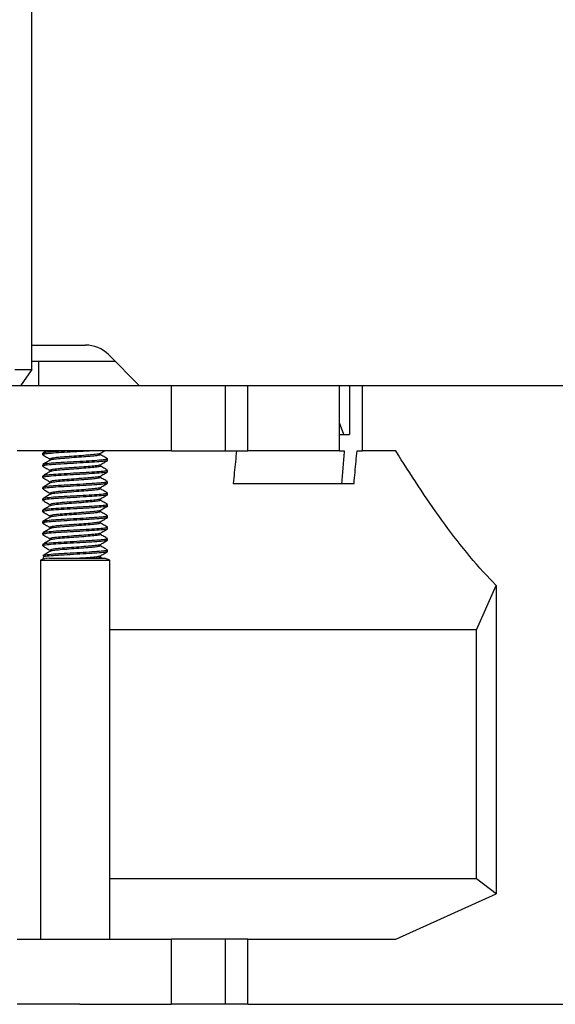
# Model space of a CAD drawing. Header units: millimetres. Extents: x 5 to 414, y 6 to 290.
# Tile 13 of 107: x 54.87 to 61.46, y 158.44 to 170.54. Entities that reach past the tile are written whole.
import ezdxf

# ---------------------------------------------------------------- set-up
doc = ezdxf.new("R2010")
doc.units = ezdxf.units.MM
doc.styles.add('SLDTEXTSTYLE0', font='TXT', dxfattribs={"width": 0.605})
doc.dimstyles.new('SLDDIMSTYLE1', dxfattribs={"dimtxt": 3.5, "dimasz": 3.5, "dimexe": 0, "dimexo": 0.0625, "dimgap": 0.875, "dimtad": 1, "dimdec": 0, "dimlfac": 5, "dimrnd": 1e-09, "dimzin": 12, "dimdsep": 46, "dimtxsty": 'SLDTEXTSTYLE0', "dimsah": 1, "dimcen": 0.09, "dimadec": 0, "dimazin": 3, "dimtfac": 1, "dimtofl": 0, "dimtmove": 0, "dimatfit": 3, "dimfxl": 1, "dimfrac": 2, "dimtolj": 1, "dimtzin": 12, "dimarcsym": 0})

# ---------------------------------------------------------------- blocks, each defined once
blk = doc.blocks.new('_D_1')
at = {"color": 7, "linetype": 'Continuous', "lineweight": 0}
for p, q in [((59.73, 233.244), (31.627, 233.244)), ((32.627, 233.244), (32.627, 153.344)), ((59.73, 153.344), (31.627, 153.344))]:
    blk.add_line(p, q, dxfattribs=at)
at = {"color": 7, "linetype": 'Continuous', "lineweight": 18}
for points in [[(32.627, 233.244), (32.167, 229.744), (33.087, 229.744)], [(32.627, 153.344), (33.087, 156.844), (32.167, 156.844)]]:
    blk.add_solid(points, dxfattribs=at)
at = {"color": 7, "linetype": 'Continuous', "lineweight": 18, "insert": (28.116, 189.283), "char_height": 3.5, "attachment_point": 1, "rotation": 90, "style": 'SLDTEXTSTYLE0'}
blk.add_mtext('400', dxfattribs=at)

msp = doc.modelspace()

# ---------------------------------------------------------------- linework, layer by layer
at = {"color": 7, "linetype": 'Continuous', "lineweight": 25}
for p, q in [((55.0247, 166.2436), (55.0247, 227.8436)), ((55.0247, 166.5436), (55.1596, 166.5436)), ((55.1596, 166.5436), (55.5839, 166.5436)), ((55.5839, 166.5436), (55.6839, 166.5436)), ((55.9667, 166.4265), (56.3496, 166.0436)), ((54.8126, 166.2436), (55.0247, 166.2436)), ((55.0247, 166.2436), (54.8833, 166.0436)), ((55.1076, 166.3436), (55.0247, 166.3436)), ((55.1076, 166.3436), (55.1076, 166.0436)), ((56.0496, 166.3436), (55.1076, 166.3436)), ((54.8833, 166.0436), (54.6712, 166.0436)), ((55.1076, 166.0436), (54.8833, 166.0436)), ((56.3496, 166.0436), (55.1076, 166.0436)), ((64.5102, 166.0436), (56.3496, 166.0436)), ((56.7397, 165.2436), (56.7397, 166.0436)), ((57.4057, 165.2436), (57.4057, 166.0436)), ((57.6794, 165.2436), (57.6794, 166.0436)), ((58.807, 165.2436), (58.807, 166.0436)), ((58.932, 166.0436), (58.932, 165.4436)), ((59.0889, 165.2436), (59.0889, 166.0436)), ((58.8622, 165.4436), (58.807, 165.5879)), ((58.807, 165.4436), (58.932, 165.4436)), ((55.612, 165.2436), (54.843, 165.2436)), ((55.1562, 165.2144), (55.1562, 165.1969)), ((56.7397, 165.2436), (55.612, 165.2436)), ((55.8653, 165.1969), (55.8653, 165.2132)), ((56.7397, 165.2436), (57.4057, 165.2436)), ((57.4057, 165.2436), (57.6794, 165.2436)), ((58.807, 165.2436), (57.6794, 165.2436)), ((58.807, 165.2436), (58.8658, 165.2436)), ((59.0231, 165.2436), (59.0889, 165.2436)), ((59.4992, 165.2436), (59.0889, 165.2436)), ((55.1562, 165.0744), (55.1562, 165.0569)), ((55.2472, 165.1444), (55.2472, 165.1282)), ((55.8653, 165.0569), (55.8653, 165.0732)), ((55.9562, 165.1269), (55.9562, 165.1444)), ((55.1562, 164.9344), (55.1562, 164.9169)), ((55.2472, 165.0044), (55.2472, 164.9882)), ((55.8653, 164.9169), (55.8653, 164.9332)), ((55.9562, 164.9869), (55.9562, 165.0044)), ((55.1562, 164.7944), (55.1562, 164.7769)), ((55.2472, 164.8644), (55.2472, 164.8482)), ((55.8653, 164.7769), (55.8653, 164.7932)), ((55.9562, 164.8469), (55.9562, 164.8644)), ((57.4998, 164.8436), (58.9859, 164.8436)), ((55.2472, 164.7244), (55.2472, 164.7082)), ((55.9562, 164.7069), (55.9562, 164.7244)), ((55.1562, 164.6544), (55.1562, 164.6369)), ((55.2472, 164.5844), (55.2472, 164.5682)), ((55.8653, 164.6369), (55.8653, 164.6532)), ((55.9562, 164.5669), (55.9562, 164.5844)), ((55.1562, 164.5144), (55.1562, 164.4969)), ((55.2472, 164.4444), (55.2472, 164.4282)), ((55.8653, 164.4969), (55.8653, 164.5132)), ((55.9562, 164.4269), (55.9562, 164.4444)), ((55.1562, 164.3744), (55.1562, 164.3569)), ((55.2472, 164.3044), (55.2472, 164.2882)), ((55.8653, 164.3569), (55.8653, 164.3732)), ((55.9562, 164.2869), (55.9562, 164.3044)), ((55.1562, 164.2344), (55.1562, 164.2169)), ((55.8653, 164.2169), (55.8653, 164.2332)), ((55.1562, 164.0944), (55.1562, 164.0769)), ((55.2472, 164.1644), (55.2472, 164.1482)), ((55.8653, 164.0769), (55.8653, 164.0932)), ((55.9562, 164.1469), (55.9562, 164.1644)), ((55.2472, 164.0244), (55.2472, 164.0082)), ((55.8891, 163.9244), (55.8633, 163.9394)), ((55.9562, 164.0069), (55.9562, 164.0244)), ((55.1636, 163.9115), (55.1308, 163.8996)), ((55.1308, 163.8996), (55.1308, 159.2436)), ((55.1308, 163.8996), (55.215, 163.8996)), ((55.1581, 163.9349), (55.185, 163.9193)), ((55.215, 163.8996), (55.9816, 163.8996)), ((55.2352, 163.9236), (55.9156, 163.9236)), ((55.9816, 163.8996), (55.9156, 163.9236)), ((55.9816, 159.2436), (55.9816, 163.8996)), ((60.4937, 163.0436), (60.7334, 163.5905)), ((60.7334, 163.5905), (60.7334, 159.7997)), ((60.4937, 163.0436), (55.9816, 163.0436)), ((60.4937, 159.9836), (60.4937, 163.0436)), ((60.4937, 159.9836), (55.9816, 159.9836)), ((60.7334, 159.7997), (60.4937, 159.9836)), ((59.4992, 159.2436), (60.7334, 159.7997)), ((54.843, 159.2436), (55.612, 159.2436)), ((55.612, 159.2436), (56.7397, 159.2436)), ((56.7397, 158.4436), (56.7397, 159.2436)), ((57.4057, 159.2436), (56.7397, 159.2436)), ((57.4057, 158.4436), (57.4057, 159.2436)), ((57.6794, 159.2436), (57.4057, 159.2436)), ((57.6794, 158.4436), (57.6794, 159.2436)), ((57.6794, 159.2436), (59.4992, 159.2436)), ((55.612, 158.4436), (54.843, 158.4436)), ((55.612, 158.4436), (56.7397, 158.4436)), ((57.4057, 158.4436), (56.7397, 158.4436)), ((57.6794, 158.4436), (57.4057, 158.4436)), ((57.6794, 158.4436), (69.5195, 158.4436))]:
    msp.add_line(p, q, dxfattribs=at)
msp.add_arc((55.6839, 166.1436), 0.4, 45, 90, dxfattribs=at)
for points, knots in [([(55.1581, 165.1949), (55.1733, 165.1861), (55.203, 165.1689), (55.2327, 165.1516), (55.2472, 165.1432)], [0, 0, 0, 0, 0.5131409, 1, 1, 1, 1]), ([(55.2048, 165.2436), (55.2044, 165.2434), (55.1889, 165.2344), (55.1734, 165.2254), (55.1582, 165.2166)], [0, 0, 0, 0, 0.0213853, 1, 1, 1, 1]), ([(55.7541, 165.2436), (55.722, 165.2416), (55.6431, 165.2368), (55.4964, 165.2281), (55.3456, 165.2203), (55.2283, 165.2111), (55.1617, 165.2031), (55.1627, 165.1986), (55.1631, 165.1969)], [0, 0, 0, 0, 0.131585, 0.3223894, 0.505639, 0.6947867, 0.8839344, 1, 1, 1, 1]), ([(55.4578, 165.2436), (55.4215, 165.2416), (55.334, 165.2369), (55.2288, 165.2286), (55.1616, 165.2206), (55.1627, 165.2161), (55.1631, 165.2144)], [0, 0, 0, 0, 0.213429, 0.5143793, 0.8153296, 1, 1, 1, 1]), ([(55.9476, 165.1463), (55.951, 165.1447), (55.9604, 165.1403), (55.9071, 165.1321), (55.8016, 165.1236), (55.6563, 165.1152), (55.497, 165.1056), (55.3454, 165.0978), (55.2284, 165.0886), (55.1616, 165.0806), (55.1627, 165.0761), (55.1631, 165.0744)], [0, 0, 0, 0, 0.0709266, 0.1948011, 0.3155033, 0.4362055, 0.56008, 0.6790498, 0.8018487, 0.9246476, 1, 1, 1, 1]), ([(55.862, 165.2118), (55.8621, 165.2117), (55.8643, 165.2087), (55.8255, 165.202), (55.7463, 165.1936), (55.6334, 165.1852), (55.5105, 165.1756), (55.3933, 165.1678), (55.3029, 165.1586), (55.2514, 165.1506), (55.2522, 165.1461), (55.2525, 165.1444)], [0, 0, 0, 0, 0.0058844, 0.1384412, 0.2675886, 0.3967361, 0.5292928, 0.6565789, 0.7879796, 0.9193803, 1, 1, 1, 1]), ([(55.8583, 165.1993), (55.8613, 165.1975), (55.869, 165.193), (55.8275, 165.1846), (55.7458, 165.1761), (55.6335, 165.1677), (55.5106, 165.1581), (55.3931, 165.1502), (55.3038, 165.1411), (55.2549, 165.134), (55.2544, 165.1303), (55.2543, 165.1294)], [0, 0, 0, 0, 0.0800075, 0.2075969, 0.3319048, 0.4562127, 0.5838022, 0.7063185, 0.8327951, 0.9592718, 1, 1, 1, 1]), ([(55.863, 165.2119), (55.8782, 165.2207), (55.8964, 165.2313), (55.9147, 165.2419), (55.9177, 165.2436)], [0, 0, 0, 0, 0.8355335, 1, 1, 1, 1]), ([(55.9548, 165.1463), (55.9395, 165.1552), (55.909, 165.1728), (55.8786, 165.1905), (55.8633, 165.1994)], [0, 0, 0, 0, 0.5002681, 1, 1, 1, 1]), ([(57.5411, 165.2436), (57.532, 165.1549), (57.5182, 165.0216), (57.5044, 164.8883), (57.4998, 164.8436)], [0, 0, 0, 0, 0.6649148, 1, 1, 1, 1]), ([(58.8658, 165.2436), (58.8604, 165.1783), (58.8493, 165.0449), (58.8382, 164.9116), (58.8326, 164.8436)], [0, 0, 0, 0, 0.4901954, 1, 1, 1, 1]), ([(58.9859, 164.8436), (58.9943, 164.934), (59.0067, 165.0674), (59.0191, 165.2007), (59.0231, 165.2436)], [0, 0, 0, 0, 0.6782873, 1, 1, 1, 1]), ([(60.7334, 163.5905), (60.7235, 163.6007), (60.4824, 163.8495), (60.0464, 164.3842), (59.6824, 164.9559), (59.4992, 165.2436)], [0, 0, 0, 0, 0.0207576, 0.5070405, 1, 1, 1, 1]), ([(55.1581, 165.0549), (55.1733, 165.0461), (55.203, 165.0289), (55.2327, 165.0116), (55.2472, 165.0032)], [0, 0, 0, 0, 0.5131409, 1, 1, 1, 1]), ([(55.2493, 165.1295), (55.2341, 165.1207), (55.2038, 165.103), (55.1734, 165.0854), (55.1582, 165.0766)], [0, 0, 0, 0, 0.4998871, 1, 1, 1, 1]), ([(55.9494, 165.1269), (55.9512, 165.1259), (55.9581, 165.1222), (55.9063, 165.1145), (55.8018, 165.1061), (55.6562, 165.0977), (55.497, 165.0881), (55.3454, 165.0803), (55.2284, 165.0711), (55.1616, 165.0631), (55.1627, 165.0586), (55.1631, 165.0569)], [0, 0, 0, 0, 0.044842, 0.1721944, 0.2962854, 0.4203764, 0.5477288, 0.6700388, 0.7962854, 0.922532, 1, 1, 1, 1]), ([(55.862, 165.0718), (55.8621, 165.0717), (55.8643, 165.0687), (55.8255, 165.062), (55.7463, 165.0536), (55.6334, 165.0452), (55.5105, 165.0356), (55.3933, 165.0278), (55.3029, 165.0186), (55.2514, 165.0106), (55.2522, 165.0061), (55.2525, 165.0044)], [0, 0, 0, 0, 0.0058844, 0.1384412, 0.2675886, 0.3967361, 0.5292928, 0.6565789, 0.7879796, 0.9193803, 1, 1, 1, 1]), ([(55.8583, 165.0593), (55.8613, 165.0575), (55.869, 165.053), (55.8275, 165.0446), (55.7458, 165.0361), (55.6335, 165.0277), (55.5106, 165.0181), (55.3931, 165.0102), (55.3038, 165.0011), (55.2549, 164.994), (55.2544, 164.9903), (55.2543, 164.9894)], [0, 0, 0, 0, 0.0800075, 0.2075969, 0.3319048, 0.4562127, 0.5838022, 0.7063185, 0.8327951, 0.9592718, 1, 1, 1, 1]), ([(55.863, 165.0719), (55.8782, 165.0807), (55.9087, 165.0984), (55.9392, 165.1161), (55.9544, 165.1249)], [0, 0, 0, 0, 0.4997614, 1, 1, 1, 1]), ([(55.9548, 165.0063), (55.9395, 165.0152), (55.909, 165.0328), (55.8786, 165.0505), (55.8633, 165.0594)], [0, 0, 0, 0, 0.5002681, 1, 1, 1, 1]), ([(55.1581, 164.9149), (55.1733, 164.9061), (55.203, 164.8889), (55.2327, 164.8716), (55.2472, 164.8632)], [0, 0, 0, 0, 0.5131409, 1, 1, 1, 1]), ([(55.2493, 164.9895), (55.2341, 164.9807), (55.2038, 164.963), (55.1734, 164.9454), (55.1582, 164.9366)], [0, 0, 0, 0, 0.4998871, 1, 1, 1, 1]), ([(55.9476, 165.0063), (55.951, 165.0047), (55.9604, 165.0003), (55.9071, 164.9921), (55.8016, 164.9836), (55.6563, 164.9752), (55.497, 164.9656), (55.3454, 164.9578), (55.2284, 164.9486), (55.1616, 164.9406), (55.1627, 164.9361), (55.1631, 164.9344)], [0, 0, 0, 0, 0.0709266, 0.1948011, 0.3155033, 0.4362055, 0.56008, 0.6790498, 0.8018487, 0.9246476, 1, 1, 1, 1]), ([(55.9494, 164.9869), (55.9512, 164.9859), (55.9581, 164.9822), (55.9063, 164.9745), (55.8018, 164.9661), (55.6562, 164.9577), (55.497, 164.9481), (55.3454, 164.9403), (55.2284, 164.9311), (55.1616, 164.9231), (55.1627, 164.9186), (55.1631, 164.9169)], [0, 0, 0, 0, 0.044842, 0.1721944, 0.2962854, 0.4203764, 0.5477288, 0.6700388, 0.7962854, 0.922532, 1, 1, 1, 1]), ([(55.862, 164.9318), (55.8621, 164.9317), (55.8643, 164.9287), (55.8255, 164.922), (55.7463, 164.9136), (55.6334, 164.9052), (55.5105, 164.8956), (55.3933, 164.8878), (55.3029, 164.8786), (55.2514, 164.8706), (55.2522, 164.8661), (55.2525, 164.8644)], [0, 0, 0, 0, 0.0058844, 0.1384412, 0.2675886, 0.3967361, 0.5292928, 0.6565789, 0.7879796, 0.9193803, 1, 1, 1, 1]), ([(55.8583, 164.9193), (55.8613, 164.9175), (55.869, 164.913), (55.8275, 164.9046), (55.7458, 164.8961), (55.6335, 164.8877), (55.5106, 164.8781), (55.3931, 164.8702), (55.3038, 164.8611), (55.2549, 164.854), (55.2544, 164.8503), (55.2543, 164.8494)], [0, 0, 0, 0, 0.0800075, 0.2075969, 0.3319048, 0.4562127, 0.5838022, 0.7063185, 0.8327951, 0.9592718, 1, 1, 1, 1]), ([(55.863, 164.9319), (55.8782, 164.9407), (55.9087, 164.9584), (55.9392, 164.9761), (55.9544, 164.9849)], [0, 0, 0, 0, 0.4997614, 1, 1, 1, 1]), ([(55.9548, 164.8663), (55.9395, 164.8752), (55.909, 164.8928), (55.8786, 164.9105), (55.8633, 164.9194)], [0, 0, 0, 0, 0.5002681, 1, 1, 1, 1]), ([(55.2493, 164.8495), (55.2341, 164.8407), (55.2038, 164.823), (55.1734, 164.8054), (55.1582, 164.7966)], [0, 0, 0, 0, 0.4998871, 1, 1, 1, 1]), ([(55.9476, 164.8663), (55.951, 164.8647), (55.9604, 164.8603), (55.9071, 164.8521), (55.8016, 164.8436), (55.6563, 164.8352), (55.497, 164.8256), (55.3454, 164.8178), (55.2284, 164.8086), (55.1616, 164.8006), (55.1627, 164.7961), (55.1631, 164.7944)], [0, 0, 0, 0, 0.0709266, 0.1948011, 0.3155033, 0.4362055, 0.56008, 0.6790498, 0.8018487, 0.9246476, 1, 1, 1, 1]), ([(55.9494, 164.8469), (55.9512, 164.8459), (55.9581, 164.8422), (55.9063, 164.8345), (55.8018, 164.8261), (55.6562, 164.8177), (55.497, 164.8081), (55.3454, 164.8003), (55.2284, 164.7911), (55.1616, 164.7831), (55.1627, 164.7786), (55.1631, 164.7769)], [0, 0, 0, 0, 0.044842, 0.1721944, 0.2962854, 0.4203764, 0.5477288, 0.6700388, 0.7962854, 0.922532, 1, 1, 1, 1]), ([(55.862, 164.7918), (55.8621, 164.7917), (55.8643, 164.7887), (55.8255, 164.782), (55.7463, 164.7736), (55.6334, 164.7652), (55.5105, 164.7556), (55.3933, 164.7478), (55.3029, 164.7386), (55.2514, 164.7306), (55.2522, 164.7261), (55.2525, 164.7244)], [0, 0, 0, 0, 0.0058844, 0.1384412, 0.2675886, 0.3967361, 0.5292928, 0.6565789, 0.7879796, 0.9193803, 1, 1, 1, 1]), ([(55.863, 164.7919), (55.8782, 164.8007), (55.9087, 164.8184), (55.9392, 164.8361), (55.9544, 164.8449)], [0, 0, 0, 0, 0.4997614, 1, 1, 1, 1]), ([(55.1581, 164.7749), (55.1733, 164.7661), (55.203, 164.7489), (55.2327, 164.7316), (55.2472, 164.7232)], [0, 0, 0, 0, 0.5131409, 1, 1, 1, 1]), ([(55.2493, 164.7095), (55.2341, 164.7007), (55.2038, 164.683), (55.1734, 164.6654), (55.1582, 164.6566)], [0, 0, 0, 0, 0.4998871, 1, 1, 1, 1]), ([(55.9494, 164.7069), (55.9512, 164.7059), (55.9581, 164.7022), (55.9063, 164.6945), (55.8018, 164.6861), (55.6562, 164.6777), (55.497, 164.6681), (55.3456, 164.6603), (55.2278, 164.6511), (55.1576, 164.6424), (55.16, 164.6373), (55.1611, 164.6349)], [0, 0, 0, 0, 0.0435141, 0.1670953, 0.2875117, 0.4079281, 0.5315093, 0.6501974, 0.7727055, 0.8952137, 1, 1, 1, 1]), ([(55.9476, 164.7263), (55.951, 164.7247), (55.9604, 164.7203), (55.9071, 164.7121), (55.8016, 164.7036), (55.6563, 164.6952), (55.497, 164.6856), (55.3454, 164.6778), (55.2284, 164.6686), (55.1616, 164.6606), (55.1627, 164.6561), (55.1631, 164.6544)], [0, 0, 0, 0, 0.0709266, 0.1948011, 0.3155033, 0.4362055, 0.56008, 0.6790498, 0.8018487, 0.9246476, 1, 1, 1, 1]), ([(55.8583, 164.7793), (55.8613, 164.7775), (55.869, 164.773), (55.8275, 164.7646), (55.7458, 164.7561), (55.6335, 164.7477), (55.5106, 164.7381), (55.3931, 164.7302), (55.3038, 164.7211), (55.2549, 164.714), (55.2544, 164.7103), (55.2543, 164.7094)], [0, 0, 0, 0, 0.08000748, 0.20759693, 0.33190483, 0.45621272, 0.58380217, 0.70631846, 0.83279514, 0.95927183, 1, 1, 1, 1]), ([(55.863, 164.6519), (55.8782, 164.6607), (55.9087, 164.6784), (55.9392, 164.6961), (55.9544, 164.7049)], [0, 0, 0, 0, 0.4997614, 1, 1, 1, 1]), ([(55.9548, 164.7263), (55.9395, 164.7352), (55.909, 164.7528), (55.8786, 164.7705), (55.8633, 164.7794)], [0, 0, 0, 0, 0.5002681, 1, 1, 1, 1]), ([(55.1581, 164.6349), (55.1733, 164.6261), (55.203, 164.6089), (55.2327, 164.5916), (55.2472, 164.5832)], [0, 0, 0, 0, 0.5131409, 1, 1, 1, 1]), ([(55.2493, 164.5695), (55.2341, 164.5607), (55.2038, 164.543), (55.1734, 164.5254), (55.1582, 164.5166)], [0, 0, 0, 0, 0.4998871, 1, 1, 1, 1]), ([(55.9476, 164.5863), (55.951, 164.5847), (55.9604, 164.5803), (55.9071, 164.5721), (55.8016, 164.5636), (55.6563, 164.5552), (55.497, 164.5456), (55.3454, 164.5378), (55.2284, 164.5286), (55.1616, 164.5206), (55.1627, 164.5161), (55.1631, 164.5144)], [0, 0, 0, 0, 0.0709266, 0.1948011, 0.3155033, 0.4362055, 0.56008, 0.6790498, 0.8018487, 0.9246476, 1, 1, 1, 1]), ([(55.9494, 164.5669), (55.9512, 164.5659), (55.9581, 164.5622), (55.9063, 164.5545), (55.8018, 164.5461), (55.6562, 164.5377), (55.497, 164.5281), (55.3454, 164.5203), (55.2284, 164.5111), (55.1616, 164.5031), (55.1627, 164.4986), (55.1631, 164.4969)], [0, 0, 0, 0, 0.044842, 0.1721944, 0.2962854, 0.4203764, 0.5477288, 0.6700388, 0.7962854, 0.922532, 1, 1, 1, 1]), ([(55.862, 164.6518), (55.8621, 164.6517), (55.8643, 164.6487), (55.8255, 164.642), (55.7463, 164.6336), (55.6334, 164.6252), (55.5105, 164.6156), (55.3933, 164.6078), (55.3029, 164.5986), (55.2514, 164.5906), (55.2522, 164.5861), (55.2525, 164.5844)], [0, 0, 0, 0, 0.0058844, 0.1384412, 0.2675886, 0.3967361, 0.5292928, 0.6565789, 0.7879796, 0.9193803, 1, 1, 1, 1]), ([(55.8583, 164.6393), (55.8613, 164.6375), (55.869, 164.633), (55.8275, 164.6246), (55.7458, 164.6161), (55.6335, 164.6077), (55.5106, 164.5981), (55.3931, 164.5902), (55.3038, 164.5811), (55.2549, 164.574), (55.2544, 164.5703), (55.2543, 164.5694)], [0, 0, 0, 0, 0.0800075, 0.2075969, 0.3319048, 0.4562127, 0.5838022, 0.7063185, 0.8327951, 0.9592718, 1, 1, 1, 1]), ([(55.863, 164.5119), (55.8782, 164.5207), (55.9087, 164.5384), (55.9392, 164.5561), (55.9544, 164.5649)], [0, 0, 0, 0, 0.4997614, 1, 1, 1, 1]), ([(55.9548, 164.5863), (55.9395, 164.5952), (55.909, 164.6128), (55.8786, 164.6305), (55.8633, 164.6394)], [0, 0, 0, 0, 0.5002681, 1, 1, 1, 1]), ([(55.1581, 164.4949), (55.1733, 164.4861), (55.203, 164.4689), (55.2327, 164.4516), (55.2472, 164.4432)], [0, 0, 0, 0, 0.5131409, 1, 1, 1, 1]), ([(55.2493, 164.4295), (55.2341, 164.4207), (55.2038, 164.403), (55.1734, 164.3854), (55.1582, 164.3766)], [0, 0, 0, 0, 0.4998871, 1, 1, 1, 1]), ([(55.9476, 164.4463), (55.951, 164.4447), (55.9604, 164.4403), (55.9071, 164.4321), (55.8016, 164.4236), (55.6563, 164.4152), (55.497, 164.4056), (55.3454, 164.3978), (55.2284, 164.3886), (55.1616, 164.3806), (55.1627, 164.3761), (55.1631, 164.3744)], [0, 0, 0, 0, 0.0709266, 0.1948011, 0.3155033, 0.4362055, 0.56008, 0.6790498, 0.8018487, 0.9246476, 1, 1, 1, 1]), ([(55.9494, 164.4269), (55.9512, 164.4259), (55.9581, 164.4222), (55.9063, 164.4145), (55.8018, 164.4061), (55.6562, 164.3977), (55.497, 164.3881), (55.3454, 164.3803), (55.2284, 164.3711), (55.1616, 164.3631), (55.1627, 164.3586), (55.1631, 164.3569)], [0, 0, 0, 0, 0.044842, 0.1721944, 0.2962854, 0.4203764, 0.5477288, 0.6700388, 0.7962854, 0.922532, 1, 1, 1, 1]), ([(55.862, 164.5118), (55.8621, 164.5117), (55.8643, 164.5087), (55.8255, 164.502), (55.7463, 164.4936), (55.6334, 164.4852), (55.5105, 164.4756), (55.3933, 164.4678), (55.3029, 164.4586), (55.2514, 164.4506), (55.2522, 164.4461), (55.2525, 164.4444)], [0, 0, 0, 0, 0.0058844, 0.1384412, 0.2675886, 0.3967361, 0.5292928, 0.6565789, 0.7879796, 0.9193803, 1, 1, 1, 1]), ([(55.8583, 164.4993), (55.8613, 164.4975), (55.869, 164.493), (55.8275, 164.4846), (55.7458, 164.4761), (55.6335, 164.4677), (55.5106, 164.4581), (55.3931, 164.4502), (55.3038, 164.4411), (55.2549, 164.434), (55.2544, 164.4303), (55.2543, 164.4294)], [0, 0, 0, 0, 0.0800075, 0.2075969, 0.3319048, 0.4562127, 0.5838022, 0.7063185, 0.8327951, 0.9592718, 1, 1, 1, 1]), ([(55.863, 164.3719), (55.8782, 164.3807), (55.9087, 164.3984), (55.9392, 164.4161), (55.9544, 164.4249)], [0, 0, 0, 0, 0.4997614, 1, 1, 1, 1]), ([(55.9548, 164.4463), (55.9395, 164.4552), (55.909, 164.4728), (55.8786, 164.4905), (55.8633, 164.4994)], [0, 0, 0, 0, 0.5002681, 1, 1, 1, 1]), ([(55.1581, 164.3549), (55.1733, 164.3461), (55.203, 164.3289), (55.2327, 164.3116), (55.2472, 164.3032)], [0, 0, 0, 0, 0.5131409, 1, 1, 1, 1]), ([(55.9476, 164.3063), (55.951, 164.3047), (55.9604, 164.3003), (55.9071, 164.2921), (55.8016, 164.2836), (55.6563, 164.2752), (55.497, 164.2656), (55.3454, 164.2578), (55.2284, 164.2486), (55.1616, 164.2406), (55.1627, 164.2361), (55.1631, 164.2344)], [0, 0, 0, 0, 0.0709266, 0.1948011, 0.3155033, 0.4362055, 0.56008, 0.6790498, 0.8018487, 0.9246476, 1, 1, 1, 1]), ([(55.862, 164.3718), (55.8621, 164.3717), (55.8643, 164.3687), (55.8255, 164.362), (55.7463, 164.3536), (55.6334, 164.3452), (55.5105, 164.3356), (55.3933, 164.3278), (55.3029, 164.3186), (55.2514, 164.3106), (55.2522, 164.3061), (55.2525, 164.3044)], [0, 0, 0, 0, 0.0058844, 0.1384412, 0.2675886, 0.3967361, 0.5292928, 0.6565789, 0.7879796, 0.9193803, 1, 1, 1, 1]), ([(55.8583, 164.3593), (55.8613, 164.3575), (55.869, 164.353), (55.8275, 164.3446), (55.7458, 164.3361), (55.6335, 164.3277), (55.5106, 164.3181), (55.3931, 164.3102), (55.3038, 164.3011), (55.2549, 164.294), (55.2544, 164.2903), (55.2543, 164.2894)], [0, 0, 0, 0, 0.0800075, 0.2075969, 0.3319048, 0.4562127, 0.5838022, 0.7063185, 0.8327951, 0.9592718, 1, 1, 1, 1]), ([(55.9548, 164.3063), (55.9395, 164.3152), (55.909, 164.3328), (55.8786, 164.3505), (55.8633, 164.3594)], [0, 0, 0, 0, 0.5002681, 1, 1, 1, 1]), ([(55.1581, 164.2149), (55.1733, 164.2061), (55.203, 164.1889), (55.2327, 164.1716), (55.2472, 164.1632)], [0, 0, 0, 0, 0.5131409, 1, 1, 1, 1]), ([(55.2493, 164.2895), (55.2341, 164.2807), (55.2038, 164.263), (55.1734, 164.2454), (55.1582, 164.2366)], [0, 0, 0, 0, 0.4998871, 1, 1, 1, 1]), ([(55.9494, 164.2869), (55.9512, 164.2859), (55.9581, 164.2822), (55.9063, 164.2745), (55.8018, 164.2661), (55.6562, 164.2577), (55.497, 164.2481), (55.3454, 164.2403), (55.2284, 164.2311), (55.1616, 164.2231), (55.1627, 164.2186), (55.1631, 164.2169)], [0, 0, 0, 0, 0.044842, 0.17219438, 0.2962854, 0.42037642, 0.54772879, 0.67003877, 0.7962854, 0.92253202, 1, 1, 1, 1]), ([(55.862, 164.2318), (55.8621, 164.2317), (55.8643, 164.2287), (55.8255, 164.222), (55.7463, 164.2136), (55.6334, 164.2052), (55.5105, 164.1956), (55.3933, 164.1878), (55.3029, 164.1786), (55.2514, 164.1706), (55.2522, 164.1661), (55.2525, 164.1644)], [0, 0, 0, 0, 0.0058844, 0.1384412, 0.2675886, 0.3967361, 0.5292928, 0.6565789, 0.7879796, 0.9193803, 1, 1, 1, 1]), ([(55.8583, 164.2193), (55.8613, 164.2175), (55.869, 164.213), (55.8275, 164.2046), (55.7458, 164.1961), (55.6335, 164.1877), (55.5106, 164.1781), (55.3931, 164.1702), (55.3038, 164.1611), (55.2549, 164.154), (55.2544, 164.1503), (55.2543, 164.1494)], [0, 0, 0, 0, 0.0800075, 0.2075969, 0.3319048, 0.4562127, 0.5838022, 0.7063185, 0.8327951, 0.9592718, 1, 1, 1, 1]), ([(55.863, 164.2319), (55.8782, 164.2407), (55.9087, 164.2584), (55.9392, 164.2761), (55.9544, 164.2849)], [0, 0, 0, 0, 0.4997614, 1, 1, 1, 1]), ([(55.9548, 164.1663), (55.9395, 164.1752), (55.909, 164.1928), (55.8786, 164.2105), (55.8633, 164.2194)], [0, 0, 0, 0, 0.50026808, 1, 1, 1, 1]), ([(55.1581, 164.0749), (55.1733, 164.0661), (55.203, 164.0489), (55.2327, 164.0316), (55.2472, 164.0232)], [0, 0, 0, 0, 0.5131409, 1, 1, 1, 1]), ([(55.2493, 164.1495), (55.2341, 164.1407), (55.2038, 164.123), (55.1734, 164.1054), (55.1582, 164.0966)], [0, 0, 0, 0, 0.4998871, 1, 1, 1, 1]), ([(55.9476, 164.1663), (55.951, 164.1647), (55.9604, 164.1603), (55.9071, 164.1521), (55.8016, 164.1436), (55.6563, 164.1352), (55.497, 164.1256), (55.3454, 164.1178), (55.2284, 164.1086), (55.1616, 164.1006), (55.1627, 164.0961), (55.1631, 164.0944)], [0, 0, 0, 0, 0.07092663, 0.19480111, 0.3155033, 0.43620549, 0.56007997, 0.67904976, 0.80184869, 0.92464761, 1, 1, 1, 1]), ([(55.9494, 164.1469), (55.9512, 164.1459), (55.9581, 164.1422), (55.9063, 164.1345), (55.8018, 164.1261), (55.6562, 164.1177), (55.497, 164.1081), (55.3454, 164.1003), (55.2284, 164.0911), (55.1616, 164.0831), (55.1627, 164.0786), (55.1631, 164.0769)], [0, 0, 0, 0, 0.044842, 0.1721944, 0.2962854, 0.4203764, 0.5477288, 0.6700388, 0.7962854, 0.922532, 1, 1, 1, 1]), ([(55.862, 164.0918), (55.8621, 164.0917), (55.8643, 164.0887), (55.8255, 164.082), (55.7463, 164.0736), (55.6334, 164.0652), (55.5105, 164.0556), (55.3933, 164.0478), (55.3029, 164.0386), (55.2514, 164.0306), (55.2522, 164.0261), (55.2525, 164.0244)], [0, 0, 0, 0, 0.0058844, 0.1384412, 0.2675886, 0.3967361, 0.5292928, 0.6565789, 0.7879796, 0.9193803, 1, 1, 1, 1]), ([(55.8583, 164.0793), (55.8613, 164.0775), (55.869, 164.073), (55.8275, 164.0646), (55.7458, 164.0561), (55.6335, 164.0477), (55.5106, 164.0381), (55.3931, 164.0302), (55.3038, 164.0211), (55.2549, 164.014), (55.2544, 164.0103), (55.2543, 164.0094)], [0, 0, 0, 0, 0.0800075, 0.2075969, 0.3319048, 0.4562127, 0.5838022, 0.7063185, 0.8327951, 0.9592718, 1, 1, 1, 1]), ([(55.863, 164.0919), (55.8782, 164.1007), (55.9087, 164.1184), (55.9392, 164.1361), (55.9544, 164.1449)], [0, 0, 0, 0, 0.4997614, 1, 1, 1, 1]), ([(55.9548, 164.0263), (55.9395, 164.0352), (55.909, 164.0528), (55.8786, 164.0705), (55.8633, 164.0794)], [0, 0, 0, 0, 0.5002681, 1, 1, 1, 1]), ([(55.2493, 164.0095), (55.2341, 164.0007), (55.2038, 163.983), (55.1734, 163.9654), (55.1582, 163.9566)], [0, 0, 0, 0, 0.4998871, 1, 1, 1, 1]), ([(55.9476, 164.0263), (55.951, 164.0247), (55.9604, 164.0203), (55.9071, 164.0121), (55.8016, 164.0036), (55.6563, 163.9952), (55.497, 163.9856), (55.3454, 163.9778), (55.2284, 163.9686), (55.1616, 163.9606), (55.1627, 163.9561), (55.1631, 163.9544)], [0, 0, 0, 0, 0.0709266, 0.1948011, 0.3155033, 0.4362055, 0.56008, 0.6790498, 0.8018487, 0.9246476, 1, 1, 1, 1]), ([(55.9494, 164.0069), (55.9512, 164.0059), (55.9581, 164.0022), (55.9063, 163.9945), (55.8018, 163.9861), (55.6562, 163.9777), (55.497, 163.9681), (55.3454, 163.9603), (55.2284, 163.9511), (55.1616, 163.9431), (55.1627, 163.9386), (55.1631, 163.9369)], [0, 0, 0, 0, 0.044842, 0.1721944, 0.2962854, 0.4203764, 0.5477288, 0.6700388, 0.7962854, 0.922532, 1, 1, 1, 1]), ([(55.862, 163.9518), (55.8621, 163.9517), (55.8643, 163.9487), (55.8254, 163.942), (55.7464, 163.9336), (55.6654, 163.9276), (55.6202, 163.9241), (55.6139, 163.9236)], [0, 0, 0, 0, 0.0140943, 0.3315921, 0.6409241, 0.9502561, 1, 1, 1, 1]), ([(55.8583, 163.9393), (55.8613, 163.9375), (55.8691, 163.933), (55.8408, 163.9274), (55.8161, 163.924), (55.8136, 163.9236)], [0, 0, 0, 0, 0.3599341, 0.9339278, 1, 1, 1, 1]), ([(55.863, 163.9519), (55.8782, 163.9607), (55.9087, 163.9784), (55.9392, 163.9961), (55.9544, 164.0049)], [0, 0, 0, 0, 0.4997614, 1, 1, 1, 1]), ([(55.2352, 163.9236), (55.2166, 163.9227), (55.1901, 163.9213), (55.1906, 163.9201), (55.1908, 163.9197)], [0, 0, 0, 0, 0.7033181, 1, 1, 1, 1])]:
    msp.add_open_spline(points, degree=3, knots=knots, dxfattribs=at)

# ---------------------------------------------------------------- dimensions: what is measured, and where the dimension line sits
at = {"color": 7, "linetype": 'Continuous', "lineweight": 18}
dim = msp.add_linear_dim(base=(32.6272964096, 153.3436140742), p1=(59.7296046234, 233.2436140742), p2=(59.7296046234, 153.3436140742), angle=90, dimstyle='SLDDIMSTYLE1', dxfattribs=at)
dim.commit()
dim.dimension.update_dxf_attribs({"geometry": '_D_1', "text_midpoint": (32.6272964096, 193.2936140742), "dimtype": 160})

doc.saveas('drawing.dxf')
